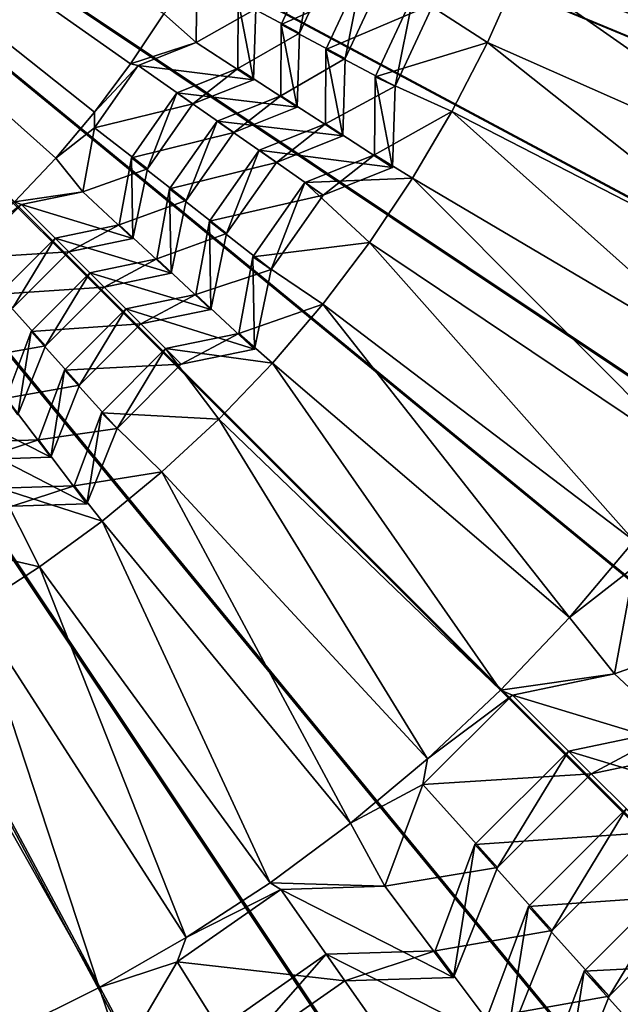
# Model space of a CAD drawing. Extents: x -3.87 to 3.87, y -3.87 to 3.87.
# Tile 54 of 115: x 0.35 to 0.64, y -0.73 to -0.26. Entities that reach past the tile are written whole.
import ezdxf

# ---------------------------------------------------------------- set-up
doc = ezdxf.new("R2010")
doc.units = 0
doc.layers.get('0').update_dxf_attribs({"linetype": 'CONTINUOUS'})

msp = doc.modelspace()

# ---------------------------------------------------------------- linework, layer by layer
for p in [(0.475053, -0.260493, 7.317459), (0.475053, -0.260493, 7.317459), (0.483904, -0.26462, 7.282723), (0.483904, -0.26462, 7.282723), (0.434027, -0.269185, 7.062774), (0.434027, -0.269185, 7.062774), (0.574489, -0.269216, 7.563182), (0.496628, -0.272529, 7.439177), (0.496628, -0.272529, 7.439177), (0.402388, -0.279554, 7.055645), (0.402389, -0.279555, 7.055645), (0.505876, -0.276842, 7.40854), (0.505876, -0.276842, 7.40854), (0.406001, -0.280366, 7.062774), (0.406001, -0.280366, 7.062774), (0.454067, -0.281806, 7.190903), (0.454067, -0.281806, 7.190903), (0.461721, -0.287166, 7.165197), (0.461721, -0.287166, 7.165197), (0.520283, -0.285726, 7.549808), (0.520283, -0.285726, 7.549808), (0.424763, -0.293496, 7.190903), (0.424763, -0.293496, 7.190903), (0.529967, -0.290242, 7.542946), (0.529967, -0.290242, 7.542946), (0.432417, -0.298856, 7.165197), (0.432417, -0.298856, 7.165197), (0.474776, -0.294849, 7.317459), (0.474776, -0.294849, 7.317459), (0.385009, -0.30278, 7.055645), (0.385009, -0.30278, 7.055645), (0.482775, -0.30045, 7.282723), (0.482776, -0.30045, 7.282723), (0.55742, -0.302469, 7.563182), (0.444151, -0.307066, 7.317459), (0.444151, -0.307066, 7.317459), (0.496338, -0.308428, 7.439177), (0.496338, -0.308428, 7.439177), (0.385005, -0.310351, 7.062774), (0.385005, -0.310351, 7.062774), (0.45215, -0.312667, 7.282723), (0.45215, -0.312667, 7.282723), (0.504696, -0.314281, 7.40854), (0.504697, -0.314281, 7.40854), (0.464337, -0.321194, 7.439177), (0.464337, -0.321194, 7.439177), (0.366308, -0.324956, 7.055645), (0.366308, -0.324957, 7.055645), (0.402809, -0.32485, 7.190903), (0.402809, -0.32485, 7.190903), (0.472696, -0.327047, 7.40854), (0.472696, -0.327047, 7.40854), (0.519979, -0.323317, 7.549808), (0.519979, -0.323317, 7.549808), (0.410463, -0.330209, 7.165197), (0.410463, -0.330209, 7.165197), (0.528732, -0.329446, 7.542946), (0.528732, -0.329446, 7.542946), (0.48647, -0.336685, 7.549806), (0.48647, -0.336685, 7.549806), (0.538445, -0.334672, 7.563182), (0.379296, -0.341269, 7.062774), (0.379296, -0.341269, 7.062774), (0.421207, -0.339833, 7.317459), (0.421207, -0.339833, 7.317459), (0.429207, -0.345434, 7.282723), (0.429207, -0.345434, 7.282723), (0.495223, -0.342813, 7.542946), (0.495223, -0.342813, 7.542946), (0.349755, -0.347412, 7.062774), (0.349755, -0.347412, 7.062774), (0.440363, -0.355433, 7.439177), (0.440363, -0.355433, 7.439177), (0.396839, -0.357178, 7.190903), (0.396839, -0.357178, 7.190903), (0.36595, -0.363602, 7.190903), (0.36595, -0.363602, 7.190903), (0.403447, -0.363785, 7.165197), (0.403447, -0.363785, 7.165197), (0.448722, -0.361285, 7.40854), (0.448722, -0.361285, 7.40854), (0.51763, -0.365718, 7.563182), (0.372558, -0.370209, 7.165196), (0.372558, -0.370209, 7.165196), (0.414968, -0.373618, 7.317459), (0.414968, -0.373618, 7.317459), (0.461366, -0.372537, 7.549806), (0.461366, -0.372537, 7.549806), (0.470119, -0.378666, 7.542946), (0.470119, -0.378666, 7.542946), (0.382687, -0.380332, 7.317457), (0.382687, -0.380332, 7.317457), (0.421874, -0.380524, 7.282723), (0.421874, -0.380524, 7.282723), (0.389592, -0.387237, 7.282723), (0.389592, -0.387237, 7.282723), (0.433843, -0.390735, 7.439177), (0.433844, -0.390735, 7.439177), (0.400112, -0.397751, 7.439177), (0.400112, -0.397751, 7.439177), (0.44106, -0.397951, 7.40854), (0.44106, -0.397951, 7.40854), (0.495045, -0.395501, 7.563182), (0.407328, -0.404966, 7.408538), (0.407328, -0.404966, 7.408538), (0.354402, -0.408617, 7.317457), (0.354402, -0.408617, 7.317457), (0.45454, -0.409504, 7.549806), (0.45454, -0.409504, 7.549806), (0.361307, -0.415522, 7.282723), (0.361307, -0.415522, 7.282723), (0.419218, -0.41685, 7.549806), (0.419218, -0.41685, 7.549806), (0.462096, -0.41706, 7.542946), (0.462096, -0.41706, 7.542946), (0.370557, -0.427306, 7.439177), (0.370557, -0.427306, 7.439177), (0.426774, -0.424405, 7.542946), (0.426774, -0.424405, 7.542946), (0.470767, -0.42392, 7.563182), (0.377772, -0.434522, 7.408538), (0.377772, -0.434522, 7.408538), (0.38827, -0.447798, 7.549806), (0.38827, -0.447798, 7.549806), (0.444877, -0.45088, 7.563182), (0.395826, -0.455354, 7.542946), (0.395826, -0.455354, 7.542946), (0.358006, -0.46094, 7.439177), (0.358006, -0.46094, 7.439177), (0.363859, -0.469299, 7.408538), (0.363859, -0.469299, 7.408538), (0.417463, -0.476289, 7.56318), (0.375127, -0.483018, 7.549806), (0.375127, -0.483018, 7.549806), (0.381256, -0.491771, 7.542946), (0.381256, -0.491771, 7.542946), (0.388619, -0.50006, 7.56318), (0.358441, -0.522115, 7.56318), (0.614147, -0.546585, 7.56087), (0.635793, -0.573772, 7.568026), (0.635793, -0.573772, 7.568026), (0.580882, -0.581671, 7.56087), (0.586558, -0.584012, 7.568026), (0.586558, -0.584012, 7.568026), (0.61355, -0.610994, 7.696646), (0.61355, -0.610994, 7.696646), (0.545634, -0.614762, 7.56087), (0.624563, -0.622007, 7.670841), (0.624563, -0.622007, 7.670841), (0.543418, -0.627152, 7.568026), (0.543418, -0.627152, 7.568026), (0.508522, -0.645749, 7.56087), (0.568443, -0.656102, 7.696646), (0.568443, -0.656102, 7.696646), (0.579455, -0.667115, 7.670841), (0.579455, -0.667115, 7.670841), (0.46967, -0.674525, 7.56087), (0.474834, -0.677781, 7.568026), (0.474834, -0.677781, 7.568026), (0.525098, -0.676245, 7.568026), (0.525098, -0.676245, 7.568026), (0.594303, -0.68602, 7.823687), (0.594303, -0.68602, 7.823687), (0.605812, -0.697529, 7.788819), (0.605812, -0.697529, 7.788819), (0.429212, -0.700993, 7.56087), (0.549287, -0.707435, 7.696646), (0.549287, -0.707435, 7.696646), (0.496729, -0.70904, 7.696646), (0.49673, -0.70904, 7.696646), (0.424858, -0.712774, 7.568026), (0.424858, -0.712774, 7.568026), (0.621228, -0.717168, 7.945873), (0.621228, -0.717168, 7.945873), (0.505662, -0.721798, 7.670841), (0.505662, -0.721798, 7.670841), (0.55822, -0.720193, 7.670841), (0.55822, -0.720193, 7.670841), (0.387282, -0.725064, 7.56087), (0.633254, -0.729194, 7.915117), (0.633254, -0.729194, 7.915117)]:
    msp.add_point(p)
for points in [[(0.34635, -0.346008, 7.055645), (0.366308, -0.324957, 7.055645), (-0.005412, 0.007484, 7.055641)], [(0.402389, -0.279555, 7.055645), (0.418389, -0.255357, 7.055645), (-0.005412, 0.007484, 7.055641)], [(0.385009, -0.30278, 7.055645), (0.402389, -0.279555, 7.055645), (-0.005412, 0.007484, 7.055641)], [(0.366308, -0.324957, 7.055645), (0.385009, -0.30278, 7.055645), (-0.005412, 0.007484, 7.055641)], [(0.720048, -0.720973, 4.64179), (-0.000926, 0.000001, 4.641794), (0.787235, -0.646825, 4.64179)], [(0.295048, -0.975695, 4.64179), (-0.000926, 0.000001, 4.641794), (0.389262, -0.941997, 4.64179)], [(0.89828, -0.480634, 4.64179), (-0.000926, 0.000001, 4.641794), (0.941072, -0.390187, 4.64179)], [(0.846849, -0.566464, 4.64179), (-0.000926, 0.000001, 4.641794), (0.89828, -0.480634, 4.64179)], [(0.47971, -0.899205, 4.64179), (-0.000926, 0.000001, 4.641794), (0.565539, -0.847775, 4.64179)], [(0.974769, -0.295972, 4.64179), (-0.000926, 0.000001, 4.641794), (0.999093, -0.198915, 4.64179)], [(0.389262, -0.941997, 4.64179), (-0.000926, 0.000001, 4.641794), (0.47971, -0.899205, 4.64179)], [(0.941072, -0.390187, 4.64179), (-0.000926, 0.000001, 4.641794), (0.974769, -0.295972, 4.64179)], [(0.645901, -0.78816, 4.64179), (-0.000926, 0.000001, 4.641794), (0.720048, -0.720973, 4.64179)], [(0.565539, -0.847775, 4.64179), (-0.000926, 0.000001, 4.641794), (0.645901, -0.78816, 4.64179)], [(0.787235, -0.646825, 4.64179), (-0.000926, 0.000001, 4.641794), (0.846849, -0.566464, 4.64179)], [(1.685208, -0.335207, 8.640915), (1.718223, 0.000002, 8.640915), (0, 0, 8.640915)], [(1.42865, -0.954593, 8.640915), (1.587431, -0.657534, 8.640915), (0, 0, 8.640915)], [(0.954594, -1.42865, 8.640915), (1.214968, -1.214966, 8.640915), (0, 0, 8.640915)], [(0.335209, -1.685207, 8.640915), (0.657536, -1.587431, 8.640915), (0, 0, 8.640915)], [(1.587431, -0.657534, 8.640915), (1.685208, -0.335207, 8.640915), (0, 0, 8.640915)], [(1.214968, -1.214966, 8.640915), (1.42865, -0.954593, 8.640915), (0, 0, 8.640915)], [(0.657536, -1.587431, 8.640915), (0.954594, -1.42865, 8.640915), (0, 0, 8.640915)], [(3.065275, -0.3019, 4.599773), (3.080143, 0.000003, 4.599773), (0.000004, 0, 4.599773)], [(2.177992, -2.177986, 4.599773), (2.380957, -1.953995, 4.599773), (0.000004, 0, 4.599773)], [(0.894112, -2.947474, 4.599773), (1.178724, -2.845676, 4.599773), (0.000004, 0, 4.599773)], [(2.716413, -1.451949, 4.599773), (2.845682, -1.178716, 4.599773), (0.000004, 0, 4.599773)], [(0.60091, -3.020955, 4.599773), (0.894112, -2.947474, 4.599773), (0.000004, 0, 4.599773)], [(2.561047, -1.711232, 4.599773), (2.716413, -1.451949, 4.599773), (0.000004, 0, 4.599773)], [(1.451956, -2.716408, 4.599773), (1.711239, -2.561041, 4.599773), (0.000004, 0, 4.599773)], [(2.947479, -0.894104, 4.599773), (3.020959, -0.600903, 4.599773), (0.000004, 0, 4.599773)], [(1.178724, -2.845676, 4.599773), (1.451956, -2.716408, 4.599773), (0.000004, 0, 4.599773)], [(2.845682, -1.178716, 4.599773), (2.947479, -0.894104, 4.599773), (0.000004, 0, 4.599773)], [(1.954002, -2.380951, 4.599773), (2.177992, -2.177986, 4.599773), (0.000004, 0, 4.599773)], [(1.711239, -2.561041, 4.599773), (1.954002, -2.380951, 4.599773), (0.000004, 0, 4.599773)], [(0.301908, -3.065271, 4.599773), (0.60091, -3.020955, 4.599773), (0.000004, 0, 4.599773)], [(3.020959, -0.600903, 4.599773), (3.065275, -0.3019, 4.599773), (0.000004, 0, 4.599773)], [(2.380957, -1.953995, 4.599773), (2.561047, -1.711232, 4.599773), (0.000004, 0, 4.599773)], [(0.766286, -0.301278, 7.560872), (0.602691, -0.200018, 7.563182), (0.589597, -0.235028, 7.563182)], [(0.766286, -0.301278, 7.560872), (0.782933, -0.255887, 7.560872), (0.602691, -0.200018, 7.563182)], [(0.475053, -0.260493, 7.317459), (0.52354, -0.23896, 7.40854), (0.491959, -0.22424, 7.317459)], [(0.483904, -0.26462, 7.282723), (0.475053, -0.260493, 7.317459), (0.491959, -0.22424, 7.317459)], [(0.483904, -0.26462, 7.282723), (0.491959, -0.22424, 7.317459), (0.500809, -0.228367, 7.282723)], [(0.454332, -0.248933, 7.190903), (0.483904, -0.26462, 7.282723), (0.500809, -0.228367, 7.282723)], [(0.496628, -0.272529, 7.439177), (0.548464, -0.250575, 7.542946), (0.514292, -0.234647, 7.439177)], [(0.505876, -0.276842, 7.40854), (0.496628, -0.272529, 7.439177), (0.514292, -0.234647, 7.439177)], [(0.505876, -0.276842, 7.40854), (0.514292, -0.234647, 7.439177), (0.52354, -0.23896, 7.40854)], [(0.53878, -0.246059, 7.549808), (0.574489, -0.269216, 7.563182), (0.589597, -0.235028, 7.563182)], [(0.747028, -0.345624, 7.560872), (0.589597, -0.235028, 7.563182), (0.574489, -0.269216, 7.563182)], [(0.747028, -0.345624, 7.560872), (0.766286, -0.301278, 7.560872), (0.589597, -0.235028, 7.563182)], [(0.418388, -0.255357, 7.055645), (0.434027, -0.269185, 7.062774), (0.434281, -0.237746, 7.062774)], [(0.434027, -0.269185, 7.062774), (0.462801, -0.252882, 7.165197), (0.434281, -0.237746, 7.062774)], [(0.475053, -0.260493, 7.317459), (0.505876, -0.276842, 7.40854), (0.52354, -0.23896, 7.40854)], [(0.520283, -0.285726, 7.549808), (0.574489, -0.269216, 7.563182), (0.53878, -0.246059, 7.549808)], [(0.529967, -0.290242, 7.542946), (0.520283, -0.285726, 7.549808), (0.53878, -0.246059, 7.549808)], [(0.529967, -0.290242, 7.542946), (0.53878, -0.246059, 7.549808), (0.548464, -0.250575, 7.542946)], [(0.454067, -0.281806, 7.190903), (0.483904, -0.26462, 7.282723), (0.454332, -0.248933, 7.190903)], [(0.461721, -0.287166, 7.165197), (0.454067, -0.281806, 7.190903), (0.454332, -0.248933, 7.190903)], [(0.461721, -0.287166, 7.165197), (0.454332, -0.248933, 7.190903), (0.462801, -0.252882, 7.165197)], [(0.496628, -0.272529, 7.439177), (0.529967, -0.290242, 7.542946), (0.548464, -0.250575, 7.542946)], [(0.402388, -0.279554, 7.055645), (0.434027, -0.269185, 7.062774), (0.418388, -0.255357, 7.055645)], [(0.434027, -0.269185, 7.062774), (0.461721, -0.287166, 7.165197), (0.462801, -0.252882, 7.165197)], [(0.474776, -0.294849, 7.317459), (0.505876, -0.276842, 7.40854), (0.475053, -0.260493, 7.317459)], [(0.482776, -0.30045, 7.282723), (0.474776, -0.294849, 7.317459), (0.475053, -0.260493, 7.317459)], [(0.482776, -0.30045, 7.282723), (0.475053, -0.260493, 7.317459), (0.483904, -0.26462, 7.282723)], [(0.454067, -0.281806, 7.190903), (0.482775, -0.30045, 7.282723), (0.483904, -0.26462, 7.282723)], [(0.402388, -0.279554, 7.055645), (0.406001, -0.280366, 7.062774), (0.434027, -0.269185, 7.062774)], [(0.406001, -0.280366, 7.062774), (0.461721, -0.287166, 7.165197), (0.434027, -0.269185, 7.062774)], [(0.520283, -0.285726, 7.549808), (0.55742, -0.302469, 7.563182), (0.574489, -0.269216, 7.563182)], [(0.725224, -0.388776, 7.560872), (0.574489, -0.269216, 7.563182), (0.55742, -0.302469, 7.563182)], [(0.725224, -0.388776, 7.560872), (0.747028, -0.345624, 7.560872), (0.574489, -0.269216, 7.563182)], [(0.496338, -0.308428, 7.439177), (0.529967, -0.290242, 7.542946), (0.496628, -0.272529, 7.439177)], [(0.504696, -0.314281, 7.40854), (0.496338, -0.308428, 7.439177), (0.496628, -0.272529, 7.439177)], [(0.504696, -0.314281, 7.40854), (0.496628, -0.272529, 7.439177), (0.505876, -0.276842, 7.40854)], [(0.385009, -0.30278, 7.055645), (0.406001, -0.280366, 7.062774), (0.402388, -0.279554, 7.055645)], [(0.474776, -0.294849, 7.317459), (0.504697, -0.314281, 7.40854), (0.505876, -0.276842, 7.40854)], [(0.385009, -0.30278, 7.055645), (0.385005, -0.310351, 7.062774), (0.406001, -0.280366, 7.062774)], [(0.385005, -0.310351, 7.062774), (0.432417, -0.298856, 7.165197), (0.406001, -0.280366, 7.062774)], [(0.406001, -0.280366, 7.062774), (0.432417, -0.298856, 7.165197), (0.461721, -0.287166, 7.165197)], [(0.424763, -0.293496, 7.190903), (0.482775, -0.30045, 7.282723), (0.454067, -0.281806, 7.190903)], [(0.432417, -0.298856, 7.165197), (0.424763, -0.293496, 7.190903), (0.454067, -0.281806, 7.190903)], [(0.432417, -0.298856, 7.165197), (0.454067, -0.281806, 7.190903), (0.461721, -0.287166, 7.165197)], [(0.519979, -0.323317, 7.549808), (0.55742, -0.302469, 7.563182), (0.520283, -0.285726, 7.549808)], [(0.528732, -0.329446, 7.542946), (0.519979, -0.323317, 7.549808), (0.520283, -0.285726, 7.549808)], [(0.528732, -0.329446, 7.542946), (0.520283, -0.285726, 7.549808), (0.529967, -0.290242, 7.542946)], [(0.402809, -0.32485, 7.190903), (0.45215, -0.312667, 7.282723), (0.424763, -0.293496, 7.190903)], [(0.410463, -0.330209, 7.165197), (0.402809, -0.32485, 7.190903), (0.424763, -0.293496, 7.190903)], [(0.410463, -0.330209, 7.165197), (0.424763, -0.293496, 7.190903), (0.432417, -0.298856, 7.165197)], [(0.424763, -0.293496, 7.190903), (0.45215, -0.312667, 7.282723), (0.482775, -0.30045, 7.282723)], [(0.496338, -0.308428, 7.439177), (0.528732, -0.329446, 7.542946), (0.529967, -0.290242, 7.542946)], [(0.385005, -0.310351, 7.062774), (0.410463, -0.330209, 7.165197), (0.432417, -0.298856, 7.165197)], [(0.444151, -0.307066, 7.317459), (0.504697, -0.314281, 7.40854), (0.474776, -0.294849, 7.317459)], [(0.45215, -0.312667, 7.282723), (0.444151, -0.307066, 7.317459), (0.474776, -0.294849, 7.317459)], [(0.45215, -0.312667, 7.282723), (0.474776, -0.294849, 7.317459), (0.482776, -0.30045, 7.282723)], [(0.366308, -0.324956, 7.055645), (0.385005, -0.310351, 7.062774), (0.385009, -0.30278, 7.055645)], [(0.519979, -0.323317, 7.549808), (0.538445, -0.334672, 7.563182), (0.55742, -0.302469, 7.563182)], [(0.538445, -0.334672, 7.563182), (0.700947, -0.430587, 7.560872), (0.55742, -0.302469, 7.563182)], [(0.700947, -0.430587, 7.560872), (0.725224, -0.388776, 7.560872), (0.55742, -0.302469, 7.563182)], [(0.421207, -0.339833, 7.317459), (0.472696, -0.327047, 7.40854), (0.444151, -0.307066, 7.317459)], [(0.429207, -0.345434, 7.282723), (0.421207, -0.339833, 7.317459), (0.444151, -0.307066, 7.317459)], [(0.429207, -0.345434, 7.282723), (0.444151, -0.307066, 7.317459), (0.45215, -0.312667, 7.282723)], [(0.444151, -0.307066, 7.317459), (0.472696, -0.327047, 7.40854), (0.504697, -0.314281, 7.40854)], [(0.464337, -0.321194, 7.439177), (0.528732, -0.329446, 7.542946), (0.496338, -0.308428, 7.439177)], [(0.472696, -0.327047, 7.40854), (0.464337, -0.321194, 7.439177), (0.496338, -0.308428, 7.439177)], [(0.472696, -0.327047, 7.40854), (0.496338, -0.308428, 7.439177), (0.504696, -0.314281, 7.40854)], [(0.366308, -0.324956, 7.055645), (0.379296, -0.341269, 7.062774), (0.385005, -0.310351, 7.062774)], [(0.379296, -0.341269, 7.062774), (0.410463, -0.330209, 7.165197), (0.385005, -0.310351, 7.062774)], [(0.402809, -0.32485, 7.190903), (0.429207, -0.345434, 7.282723), (0.45215, -0.312667, 7.282723)], [(0.440363, -0.355433, 7.439177), (0.495223, -0.342813, 7.542946), (0.464337, -0.321194, 7.439177)], [(0.448722, -0.361285, 7.40854), (0.440363, -0.355433, 7.439177), (0.464337, -0.321194, 7.439177)], [(0.448722, -0.361285, 7.40854), (0.464337, -0.321194, 7.439177), (0.472696, -0.327047, 7.40854)], [(0.464337, -0.321194, 7.439177), (0.495223, -0.342813, 7.542946), (0.528732, -0.329446, 7.542946)], [(0.346349, -0.346008, 7.055645), (0.379296, -0.341269, 7.062774), (0.366308, -0.324956, 7.055645)], [(0.396839, -0.357178, 7.190903), (0.429207, -0.345434, 7.282723), (0.402809, -0.32485, 7.190903)], [(0.403447, -0.363785, 7.165197), (0.396839, -0.357178, 7.190903), (0.402809, -0.32485, 7.190903)], [(0.403447, -0.363785, 7.165197), (0.402809, -0.32485, 7.190903), (0.410463, -0.330209, 7.165197)], [(0.421207, -0.339833, 7.317459), (0.448722, -0.361285, 7.40854), (0.472696, -0.327047, 7.40854)], [(0.48647, -0.336685, 7.549806), (0.538445, -0.334672, 7.563182), (0.519979, -0.323317, 7.549808)], [(0.495223, -0.342813, 7.542946), (0.48647, -0.336685, 7.549806), (0.519979, -0.323317, 7.549808)], [(0.495223, -0.342813, 7.542946), (0.519979, -0.323317, 7.549808), (0.528732, -0.329446, 7.542946)], [(0.379296, -0.341269, 7.062774), (0.403447, -0.363785, 7.165197), (0.410463, -0.330209, 7.165197)], [(0.461366, -0.372537, 7.549806), (0.51763, -0.365718, 7.563182), (0.48647, -0.336685, 7.549806)], [(0.470119, -0.378666, 7.542946), (0.461366, -0.372537, 7.549806), (0.48647, -0.336685, 7.549806)], [(0.470119, -0.378666, 7.542946), (0.48647, -0.336685, 7.549806), (0.495223, -0.342813, 7.542946)], [(0.48647, -0.336685, 7.549806), (0.51763, -0.365718, 7.563182), (0.538445, -0.334672, 7.563182)], [(0.51763, -0.365718, 7.563182), (0.674281, -0.470915, 7.560872), (0.538445, -0.334672, 7.563182)], [(0.674281, -0.470915, 7.560872), (0.700947, -0.430587, 7.560872), (0.538445, -0.334672, 7.563182)], [(0.346349, -0.346008, 7.055645), (0.349755, -0.347412, 7.062774), (0.379296, -0.341269, 7.062774)], [(0.349755, -0.347412, 7.062774), (0.403447, -0.363785, 7.165197), (0.379296, -0.341269, 7.062774)], [(0.414968, -0.373618, 7.317459), (0.448722, -0.361285, 7.40854), (0.421207, -0.339833, 7.317459)], [(0.421874, -0.380524, 7.282723), (0.414968, -0.373618, 7.317459), (0.421207, -0.339833, 7.317459)], [(0.421874, -0.380524, 7.282723), (0.421207, -0.339833, 7.317459), (0.429207, -0.345434, 7.282723)], [(0.325201, -0.365863, 7.055645), (0.349755, -0.347412, 7.062774), (0.346349, -0.346008, 7.055645)], [(0.396839, -0.357178, 7.190903), (0.421874, -0.380524, 7.282723), (0.429207, -0.345434, 7.282723)], [(0.440363, -0.355433, 7.439177), (0.470119, -0.378666, 7.542946), (0.495223, -0.342813, 7.542946)], [(0.325201, -0.365863, 7.055645), (0.323871, -0.373296, 7.062774), (0.349755, -0.347412, 7.062774)], [(0.323871, -0.373296, 7.062774), (0.372558, -0.370209, 7.165196), (0.349755, -0.347412, 7.062774)], [(0.349755, -0.347412, 7.062774), (0.372558, -0.370209, 7.165196), (0.403447, -0.363785, 7.165197)], [(0.44106, -0.397951, 7.40854), (0.433843, -0.390735, 7.439177), (0.440363, -0.355433, 7.439177)], [(0.433844, -0.390735, 7.439177), (0.470119, -0.378666, 7.542946), (0.440363, -0.355433, 7.439177)], [(0.44106, -0.397951, 7.40854), (0.440363, -0.355433, 7.439177), (0.448722, -0.361285, 7.40854)], [(0.36595, -0.363602, 7.190903), (0.421874, -0.380524, 7.282723), (0.396839, -0.357178, 7.190903)], [(0.372558, -0.370209, 7.165196), (0.36595, -0.363602, 7.190903), (0.396839, -0.357178, 7.190903)], [(0.372558, -0.370209, 7.165196), (0.396839, -0.357178, 7.190903), (0.403447, -0.363785, 7.165197)], [(0.338885, -0.390666, 7.190903), (0.389592, -0.387237, 7.282723), (0.36595, -0.363602, 7.190903)], [(0.345493, -0.397274, 7.165196), (0.338885, -0.390666, 7.190903), (0.36595, -0.363602, 7.190903)], [(0.345493, -0.397274, 7.165196), (0.36595, -0.363602, 7.190903), (0.372558, -0.370209, 7.165196)], [(0.36595, -0.363602, 7.190903), (0.389592, -0.387237, 7.282723), (0.421874, -0.380524, 7.282723)], [(0.414968, -0.373618, 7.317459), (0.44106, -0.397951, 7.40854), (0.448722, -0.361285, 7.40854)], [(0.461366, -0.372537, 7.549806), (0.495045, -0.395501, 7.563182), (0.51763, -0.365718, 7.563182)], [(0.495045, -0.395501, 7.563182), (0.645315, -0.509625, 7.560872), (0.51763, -0.365718, 7.563182)], [(0.645315, -0.509625, 7.560872), (0.674281, -0.470915, 7.560872), (0.51763, -0.365718, 7.563182)], [(0.323871, -0.373296, 7.062774), (0.345493, -0.397274, 7.165196), (0.372558, -0.370209, 7.165196)], [(0.382687, -0.380332, 7.317457), (0.44106, -0.397951, 7.40854), (0.414968, -0.373618, 7.317459)], [(0.389592, -0.387237, 7.282723), (0.382687, -0.380332, 7.317457), (0.414968, -0.373618, 7.317459)], [(0.389592, -0.387237, 7.282723), (0.414968, -0.373618, 7.317459), (0.421874, -0.380524, 7.282723)], [(0.45454, -0.409504, 7.549806), (0.495045, -0.395501, 7.563182), (0.461366, -0.372537, 7.549806)], [(0.462096, -0.41706, 7.542946), (0.45454, -0.409504, 7.549806), (0.461366, -0.372537, 7.549806)], [(0.462096, -0.41706, 7.542946), (0.461366, -0.372537, 7.549806), (0.470119, -0.378666, 7.542946)], [(0.433844, -0.390735, 7.439177), (0.462096, -0.41706, 7.542946), (0.470119, -0.378666, 7.542946)], [(0.354402, -0.408617, 7.317457), (0.407328, -0.404966, 7.408538), (0.382687, -0.380332, 7.317457)], [(0.361307, -0.415522, 7.282723), (0.354402, -0.408617, 7.317457), (0.382687, -0.380332, 7.317457)], [(0.361307, -0.415522, 7.282723), (0.382687, -0.380332, 7.317457), (0.389592, -0.387237, 7.282723)], [(0.382687, -0.380332, 7.317457), (0.407328, -0.404966, 7.408538), (0.44106, -0.397951, 7.40854)], [(0.338885, -0.390666, 7.190903), (0.361307, -0.415522, 7.282723), (0.389592, -0.387237, 7.282723)], [(0.327392, -0.421466, 7.190903), (0.361307, -0.415522, 7.282723), (0.338885, -0.390666, 7.190903)], [(0.400112, -0.397751, 7.439177), (0.462096, -0.41706, 7.542946), (0.433844, -0.390735, 7.439177)], [(0.407328, -0.404966, 7.408538), (0.400112, -0.397751, 7.439177), (0.433843, -0.390735, 7.439177)], [(0.407328, -0.404966, 7.408538), (0.433843, -0.390735, 7.439177), (0.44106, -0.397951, 7.40854)], [(0.370557, -0.427306, 7.439177), (0.426774, -0.424405, 7.542946), (0.400112, -0.397751, 7.439177)], [(0.377772, -0.434522, 7.408538), (0.370557, -0.427306, 7.439177), (0.400112, -0.397751, 7.439177)], [(0.377772, -0.434522, 7.408538), (0.400112, -0.397751, 7.439177), (0.407328, -0.404966, 7.408538)], [(0.400112, -0.397751, 7.439177), (0.426774, -0.424405, 7.542946), (0.462096, -0.41706, 7.542946)], [(0.45454, -0.409504, 7.549806), (0.470767, -0.42392, 7.563182), (0.495045, -0.395501, 7.563182)], [(0.470767, -0.42392, 7.563182), (0.614147, -0.546585, 7.56087), (0.495045, -0.395501, 7.563182)], [(0.614147, -0.546585, 7.56087), (0.645315, -0.509625, 7.560872), (0.495045, -0.395501, 7.563182)], [(0.354402, -0.408617, 7.317457), (0.377772, -0.434522, 7.408538), (0.407328, -0.404966, 7.408538)], [(0.34239, -0.440805, 7.317457), (0.377772, -0.434522, 7.408538), (0.354402, -0.408617, 7.317457)], [(0.347992, -0.448805, 7.282723), (0.34239, -0.440805, 7.317457), (0.354402, -0.408617, 7.317457)], [(0.347992, -0.448805, 7.282723), (0.354402, -0.408617, 7.317457), (0.361307, -0.415522, 7.282723)], [(0.419218, -0.41685, 7.549806), (0.470767, -0.42392, 7.563182), (0.45454, -0.409504, 7.549806)], [(0.426774, -0.424405, 7.542946), (0.419218, -0.41685, 7.549806), (0.45454, -0.409504, 7.549806)], [(0.426774, -0.424405, 7.542946), (0.45454, -0.409504, 7.549806), (0.462096, -0.41706, 7.542946)], [(0.327392, -0.421466, 7.190903), (0.347992, -0.448805, 7.282723), (0.361307, -0.415522, 7.282723)], [(0.38827, -0.447798, 7.549806), (0.444877, -0.45088, 7.563182), (0.419218, -0.41685, 7.549806)], [(0.395826, -0.455354, 7.542946), (0.38827, -0.447798, 7.549806), (0.419218, -0.41685, 7.549806)], [(0.395826, -0.455354, 7.542946), (0.419218, -0.41685, 7.549806), (0.426774, -0.424405, 7.542946)], [(0.419218, -0.41685, 7.549806), (0.444877, -0.45088, 7.563182), (0.470767, -0.42392, 7.563182)], [(0.358006, -0.46094, 7.439177), (0.395826, -0.455354, 7.542946), (0.370557, -0.427306, 7.439177)], [(0.363859, -0.469299, 7.408538), (0.358006, -0.46094, 7.439177), (0.370557, -0.427306, 7.439177)], [(0.363859, -0.469299, 7.408538), (0.370557, -0.427306, 7.439177), (0.377772, -0.434522, 7.408538)], [(0.370557, -0.427306, 7.439177), (0.395826, -0.455354, 7.542946), (0.426774, -0.424405, 7.542946)], [(0.470767, -0.42392, 7.563182), (0.444877, -0.45088, 7.563182), (0.580882, -0.581671, 7.56087)], [(0.614147, -0.546585, 7.56087), (0.470767, -0.42392, 7.563182), (0.580882, -0.581671, 7.56087)], [(0.34239, -0.440805, 7.317457), (0.363859, -0.469299, 7.408538), (0.377772, -0.434522, 7.408538)], [(0.309434, -0.441812, 7.317457), (0.363859, -0.469299, 7.408538), (0.34239, -0.440805, 7.317457)], [(0.309434, -0.441812, 7.317457), (0.329422, -0.470351, 7.408538), (0.363859, -0.469299, 7.408538)], [(0.375127, -0.483018, 7.549806), (0.417463, -0.476289, 7.56318), (0.38827, -0.447798, 7.549806)], [(0.381256, -0.491771, 7.542946), (0.375127, -0.483018, 7.549806), (0.38827, -0.447798, 7.549806)], [(0.381256, -0.491771, 7.542946), (0.38827, -0.447798, 7.549806), (0.395826, -0.455354, 7.542946)], [(0.38827, -0.447798, 7.549806), (0.417463, -0.476289, 7.56318), (0.444877, -0.45088, 7.563182)], [(0.444877, -0.45088, 7.563182), (0.417463, -0.476289, 7.56318), (0.545634, -0.614762, 7.56087)], [(0.580882, -0.581671, 7.56087), (0.444877, -0.45088, 7.563182), (0.545634, -0.614762, 7.56087)], [(0.358006, -0.46094, 7.439177), (0.381256, -0.491771, 7.542946), (0.395826, -0.455354, 7.542946)], [(0.323569, -0.461992, 7.439176), (0.381256, -0.491771, 7.542946), (0.358006, -0.46094, 7.439177)], [(0.329422, -0.470351, 7.408538), (0.323569, -0.461992, 7.439176), (0.358006, -0.46094, 7.439177)], [(0.323569, -0.461992, 7.439176), (0.345196, -0.492872, 7.542945), (0.381256, -0.491771, 7.542946)], [(0.329422, -0.470351, 7.408538), (0.358006, -0.46094, 7.439177), (0.363859, -0.469299, 7.408538)], [(0.375127, -0.483018, 7.549806), (0.388619, -0.50006, 7.56318), (0.417463, -0.476289, 7.56318)], [(0.417463, -0.476289, 7.56318), (0.388619, -0.50006, 7.56318), (0.508522, -0.645749, 7.56087)], [(0.545634, -0.614762, 7.56087), (0.417463, -0.476289, 7.56318), (0.508522, -0.645749, 7.56087)], [(0.303215, -0.509223, 7.549806), (0.358441, -0.522115, 7.56318), (0.339068, -0.484119, 7.549806)], [(0.339068, -0.484119, 7.549806), (0.388619, -0.50006, 7.56318), (0.375127, -0.483018, 7.549806)], [(0.345196, -0.492872, 7.542945), (0.339068, -0.484119, 7.549806), (0.375127, -0.483018, 7.549806)], [(0.339068, -0.484119, 7.549806), (0.358441, -0.522115, 7.56318), (0.388619, -0.50006, 7.56318)], [(0.345196, -0.492872, 7.542945), (0.375127, -0.483018, 7.549806), (0.381256, -0.491771, 7.542946)], [(0.388619, -0.50006, 7.56318), (0.358441, -0.522115, 7.56318), (0.46967, -0.674525, 7.56087)], [(0.508522, -0.645749, 7.56087), (0.388619, -0.50006, 7.56318), (0.46967, -0.674525, 7.56087)], [(0.303215, -0.509223, 7.549806), (0.327031, -0.542377, 7.56318), (0.358441, -0.522115, 7.56318)], [(0.614147, -0.546585, 7.56087), (0.645309, -0.522243, 7.568026), (0.645315, -0.509625, 7.560872)], [(0.358441, -0.522115, 7.56318), (0.327031, -0.542377, 7.56318), (0.429212, -0.700993, 7.56087)], [(0.46967, -0.674525, 7.56087), (0.358441, -0.522115, 7.56318), (0.429212, -0.700993, 7.56087)], [(0.614147, -0.546585, 7.56087), (0.635793, -0.573772, 7.568026), (0.645309, -0.522243, 7.568026)], [(0.635793, -0.573772, 7.568026), (0.687739, -0.555341, 7.670843), (0.645309, -0.522243, 7.568026)], [(0.327031, -0.542377, 7.56318), (0.294497, -0.560779, 7.56318), (0.387282, -0.725064, 7.56087)], [(0.429212, -0.700993, 7.56087), (0.327031, -0.542377, 7.56318), (0.387282, -0.725064, 7.56087)], [(0.580882, -0.581671, 7.56087), (0.635793, -0.573772, 7.568026), (0.614147, -0.546585, 7.56087)], [(0.635793, -0.573772, 7.568026), (0.676045, -0.611301, 7.670843), (0.687739, -0.555341, 7.670843)], [(0.387282, -0.725064, 7.56087), (0.294497, -0.560779, 7.56318), (0.344024, -0.746656, 7.56087)], [(0.580882, -0.581671, 7.56087), (0.586558, -0.584012, 7.568026), (0.635793, -0.573772, 7.568026)], [(0.586558, -0.584012, 7.568026), (0.676045, -0.611301, 7.670843), (0.635793, -0.573772, 7.568026)], [(0.545634, -0.614762, 7.56087), (0.543418, -0.627152, 7.568026), (0.586558, -0.584012, 7.568026)], [(0.543418, -0.627152, 7.568026), (0.624563, -0.622007, 7.670841), (0.586558, -0.584012, 7.568026)], [(0.545634, -0.614762, 7.56087), (0.586558, -0.584012, 7.568026), (0.580882, -0.581671, 7.56087)], [(0.586558, -0.584012, 7.568026), (0.624563, -0.622007, 7.670841), (0.676045, -0.611301, 7.670843)], [(0.624563, -0.622007, 7.670841), (0.61355, -0.610994, 7.696646), (0.665032, -0.600287, 7.696646)], [(0.61355, -0.610994, 7.696646), (0.706757, -0.639198, 7.788819), (0.665032, -0.600288, 7.696646)], [(0.624563, -0.622007, 7.670841), (0.665032, -0.600287, 7.696646), (0.676045, -0.6113, 7.670843)], [(0.568443, -0.656102, 7.696646), (0.652954, -0.650387, 7.788819), (0.61355, -0.610994, 7.696646)], [(0.579455, -0.667115, 7.670841), (0.568443, -0.656102, 7.696646), (0.61355, -0.610994, 7.696646)], [(0.579455, -0.667115, 7.670841), (0.61355, -0.610994, 7.696646), (0.624563, -0.622007, 7.670841)], [(0.61355, -0.610994, 7.696646), (0.652954, -0.650387, 7.788819), (0.706757, -0.639198, 7.788819)], [(0.508522, -0.645749, 7.56087), (0.543418, -0.627152, 7.568026), (0.545634, -0.614762, 7.56087)], [(0.543418, -0.627152, 7.568026), (0.579455, -0.667115, 7.670841), (0.624563, -0.622007, 7.670841)], [(0.508522, -0.645749, 7.56087), (0.525098, -0.676245, 7.568026), (0.543418, -0.627152, 7.568026)], [(0.525098, -0.676245, 7.568026), (0.579455, -0.667115, 7.670841), (0.543418, -0.627152, 7.568026)], [(0.594303, -0.68602, 7.823687), (0.682513, -0.679935, 7.915117), (0.641445, -0.638878, 7.823687)], [(0.605812, -0.697529, 7.788819), (0.594303, -0.68602, 7.823687), (0.641445, -0.638878, 7.823687)], [(0.605812, -0.697529, 7.788819), (0.641445, -0.638878, 7.823687), (0.652954, -0.650387, 7.788819)], [(0.46967, -0.674525, 7.56087), (0.525098, -0.676245, 7.568026), (0.508522, -0.645749, 7.56087)], [(0.568443, -0.656102, 7.696646), (0.605812, -0.697529, 7.788819), (0.652954, -0.650387, 7.788819)], [(0.549287, -0.707435, 7.696646), (0.605812, -0.697529, 7.788819), (0.568443, -0.656102, 7.696646)], [(0.55822, -0.720193, 7.670841), (0.549287, -0.707435, 7.696646), (0.568443, -0.656102, 7.696646)], [(0.55822, -0.720193, 7.670841), (0.568443, -0.656102, 7.696646), (0.579455, -0.667115, 7.670841)], [(0.525098, -0.676245, 7.568026), (0.55822, -0.720193, 7.670841), (0.579455, -0.667115, 7.670841)], [(0.621228, -0.717168, 7.945873), (0.714923, -0.712334, 8.050041), (0.670487, -0.667909, 7.945873)], [(0.633254, -0.729194, 7.915117), (0.621228, -0.717168, 7.945873), (0.670487, -0.667909, 7.945873)], [(0.633254, -0.729194, 7.915117), (0.670487, -0.667909, 7.945873), (0.682513, -0.679935, 7.915117)], [(0.429212, -0.700993, 7.56087), (0.424858, -0.712774, 7.568026), (0.474834, -0.677781, 7.568026)], [(0.424858, -0.712774, 7.568026), (0.505662, -0.721798, 7.670841), (0.474834, -0.677781, 7.568026)], [(0.429212, -0.700993, 7.56087), (0.474834, -0.677781, 7.568026), (0.46967, -0.674525, 7.56087)], [(0.46967, -0.674525, 7.56087), (0.474834, -0.677781, 7.568026), (0.525098, -0.676245, 7.568026)], [(0.474834, -0.677781, 7.568026), (0.55822, -0.720193, 7.670841), (0.525098, -0.676245, 7.568026)], [(0.474834, -0.677781, 7.568026), (0.505662, -0.721798, 7.670841), (0.55822, -0.720193, 7.670841)], [(0.594303, -0.68602, 7.823687), (0.633254, -0.729194, 7.915117), (0.682513, -0.679935, 7.915117)], [(0.574284, -0.739667, 7.823687), (0.633254, -0.729194, 7.915117), (0.594303, -0.68602, 7.823687)], [(0.583619, -0.753, 7.788819), (0.574284, -0.739667, 7.823687), (0.594303, -0.68602, 7.823687)], [(0.583619, -0.753, 7.788819), (0.594303, -0.68602, 7.823687), (0.605812, -0.697529, 7.788819)], [(0.549287, -0.707435, 7.696646), (0.58362, -0.753, 7.788819), (0.605812, -0.697529, 7.788819)], [(0.387282, -0.725064, 7.56087), (0.424858, -0.712774, 7.568026), (0.429212, -0.700993, 7.56087)], [(0.505662, -0.721798, 7.670841), (0.496729, -0.70904, 7.696646), (0.549287, -0.707435, 7.696646)], [(0.49673, -0.70904, 7.696646), (0.58362, -0.753, 7.788819), (0.549287, -0.707435, 7.696646)], [(0.505662, -0.721798, 7.670841), (0.549287, -0.707435, 7.696646), (0.55822, -0.720193, 7.670841)], [(0.444474, -0.74563, 7.696646), (0.528692, -0.754677, 7.788819), (0.49673, -0.70904, 7.696646)], [(0.453407, -0.758387, 7.670841), (0.444474, -0.74563, 7.696646), (0.496729, -0.70904, 7.696646)], [(0.453407, -0.758387, 7.670841), (0.496729, -0.70904, 7.696646), (0.505662, -0.721798, 7.670841)], [(0.49673, -0.70904, 7.696646), (0.528692, -0.754677, 7.788819), (0.58362, -0.753, 7.788819)], [(0.621228, -0.717168, 7.945873), (0.663343, -0.763915, 8.050041), (0.714923, -0.712334, 8.050041)], [(0.387282, -0.725064, 7.56087), (0.398292, -0.757941, 7.568026), (0.424858, -0.712774, 7.568026)], [(0.398292, -0.757941, 7.568026), (0.453407, -0.758387, 7.670841), (0.424858, -0.712774, 7.568026)], [(0.424858, -0.712774, 7.568026), (0.453407, -0.758387, 7.670841), (0.505662, -0.721798, 7.670841)], [(0.60031, -0.773226, 7.945873), (0.663343, -0.763915, 8.050041), (0.621228, -0.717168, 7.945873)], [(0.610064, -0.787157, 7.915117), (0.60031, -0.773225, 7.945873), (0.621228, -0.717168, 7.945873)], [(0.610064, -0.787157, 7.915117), (0.621228, -0.717168, 7.945873), (0.633254, -0.729194, 7.915117)], [(0.344024, -0.746656, 7.56087), (0.398292, -0.757941, 7.568026), (0.387282, -0.725064, 7.56087)], [(0.574284, -0.739667, 7.823687), (0.610065, -0.787157, 7.915117), (0.633254, -0.729194, 7.915117)]]:
    msp.add_3dface(points)

doc.saveas('drawing.dxf')
